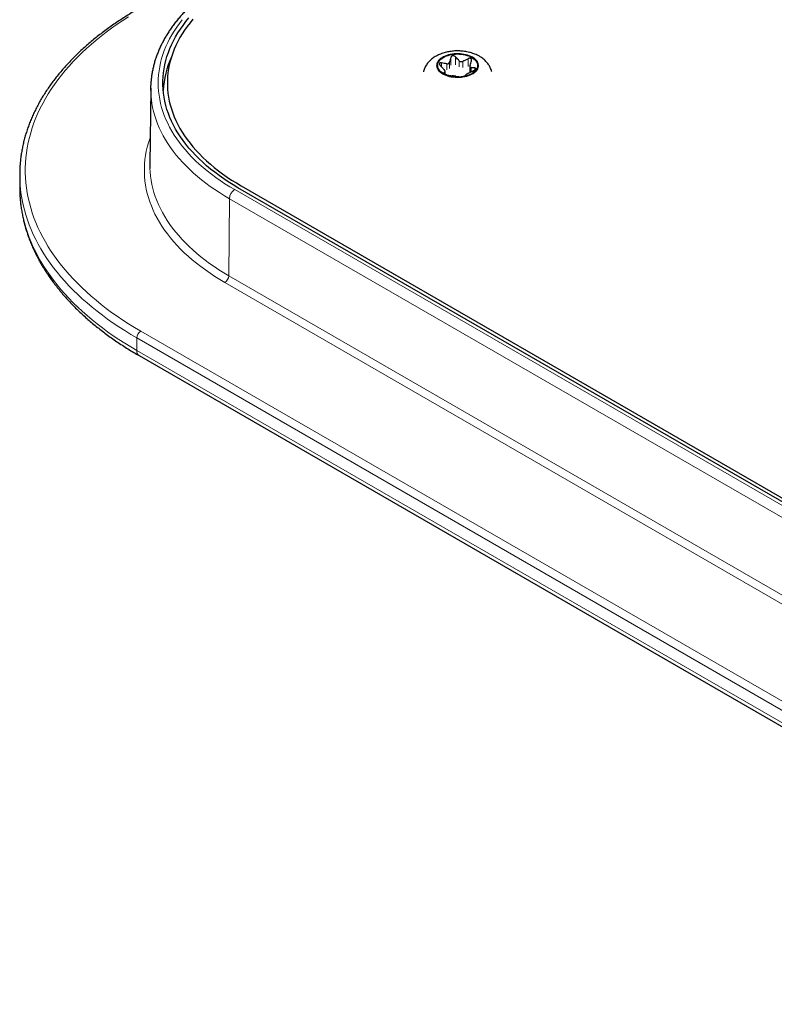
# Model space of a CAD drawing. Header units: millimetres. Extents: x 8 to 2236, y 12 to 2208.
# Tile 96 of 165: x 1673 to 1754, y 832 to 938. Entities that reach past the tile are written whole.
import ezdxf

# ---------------------------------------------------------------- set-up
doc = ezdxf.new("R2010")
doc.units = ezdxf.units.MM

msp = doc.modelspace()

# ---------------------------------------------------------------- linework, layer by layer
at = {"color": 252, "linetype": 'Continuous', "lineweight": 0}
for p, q in [((1719.03, 933.95), (1719.03, 933.1)), ((1719.53, 933.17), (1719.53, 934.02)), ((1719.94, 933.59), (1719.94, 932.94)), ((1720.33, 932.88), (1720.33, 933.53)), ((1720.89, 933.81), (1720.89, 932.96)), ((1718.03, 932.94), (1718.03, 933.37)), ((1718.41, 932.43), (1718.41, 932.15)), ((1718.59, 933.26), (1718.59, 932.61)), ((1718.88, 932.77), (1718.88, 933.43)), ((1721.21, 932.38), (1721.21, 932.86)), ((1721.62, 932.82), (1721.62, 932.62)), ((1718.26, 932.26), (1718.26, 932.3)), ((1695.79, 919.73), (1816.7, 849.92)), ((1695.16, 910.46), (1695.22, 918.75)), ((1816.13, 848.95), (1695.22, 918.75)), ((1695.16, 910.46), (1816.07, 840.66)), ((1815.65, 839.93), (1694.73, 909.73)), ((1806.17, 833.96), (1685.25, 903.77)), ((1685.25, 903.77), (1685.25, 902.41)), ((1685.68, 904.5), (1806.59, 834.7)), ((1685.25, 902.41), (1806.17, 832.61))]:
    msp.add_line(p, q, dxfattribs=at)
at = {"color": 7, "linetype": 'Continuous', "lineweight": 30}
for p, q in [((1718.43, 932.15), (1718.43, 932.46)), ((1721.09, 933), (1721.09, 932.37)), ((1686.75, 930.65), (1686.67, 922.4)), ((1672.66, 921.32), (1672.66, 919.96)), ((1672.66, 919.96), (1672.66, 919.69)), ((1817.06, 850.13), (1696.14, 919.93)), ((1696.49, 920.13), (1817.4, 850.33)), ((1685.5, 901.86), (1806.42, 832.06))]:
    msp.add_line(p, q, dxfattribs=at)
at = {"color": 252, "linetype": 'Continuous', "lineweight": 0, "flags": 128}
for points in [[(1684.38, 938.33), (1683.76, 937.93), (1683.15, 937.52), (1682.55, 937.1), (1681.97, 936.67), (1681.41, 936.24), (1680.87, 935.8), (1680.34, 935.35), (1679.83, 934.9), (1679.34, 934.44), (1678.86, 933.97), (1678.41, 933.5), (1677.97, 933.02), (1677.55, 932.53), (1677.14, 932.04), (1676.76, 931.55), (1676.4, 931.05), (1676.05, 930.55), (1675.73, 930.04), (1675.42, 929.53), (1675.14, 929.01), (1674.87, 928.49), (1674.62, 927.97), (1674.4, 927.44), (1674.19, 926.92), (1674.01, 926.39), (1673.84, 925.85), (1673.7, 925.32), (1673.57, 924.78), (1673.47, 924.24), (1673.39, 923.7), (1673.32, 923.16), (1673.28, 922.62), (1673.26, 922.08), (1673.26, 921.54), (1673.28, 921), (1673.32, 920.46), (1673.39, 919.92), (1673.47, 919.38), (1673.57, 918.84), (1673.7, 918.3), (1673.84, 917.77), (1674.01, 917.23), (1674.19, 916.7), (1674.4, 916.17), (1674.62, 915.65), (1674.87, 915.13), (1675.14, 914.61), (1675.42, 914.09), (1675.73, 913.58), (1676.05, 913.07), (1676.4, 912.57), (1676.76, 912.07), (1677.14, 911.57), (1677.55, 911.08), (1677.97, 910.6), (1678.41, 910.12), (1678.86, 909.65), (1679.34, 909.18), (1679.83, 908.72), (1680.34, 908.27), (1680.87, 907.82), (1681.41, 907.38), (1681.97, 906.94), (1682.55, 906.52), (1683.15, 906.1), (1683.76, 905.69), (1684.38, 905.28), (1685.02, 904.89), (1685.68, 904.5)], [(1690.15, 938.01), (1689.84, 937.61), (1689.55, 937.21), (1689.28, 936.79), (1689.02, 936.38), (1688.79, 935.96), (1688.58, 935.54), (1688.38, 935.12), (1688.21, 934.69), (1688.06, 934.26), (1687.92, 933.82), (1687.81, 933.39), (1687.72, 932.95), (1687.65, 932.52), (1687.59, 932.08), (1687.56, 931.64), (1687.55, 931.2), (1687.56, 930.76), (1687.59, 930.32), (1687.65, 929.88), (1687.72, 929.45), (1687.81, 929.01), (1687.92, 928.57), (1688.06, 928.14), (1688.21, 927.71), (1688.38, 927.28), (1688.58, 926.86), (1688.79, 926.44), (1689.02, 926.02), (1689.28, 925.6), (1689.55, 925.19), (1689.84, 924.79), (1690.15, 924.39), (1690.48, 923.99), (1690.83, 923.6), (1691.19, 923.21), (1691.58, 922.83), (1691.98, 922.46), (1692.4, 922.09), (1692.83, 921.73), (1693.28, 921.38), (1693.75, 921.03), (1694.24, 920.7), (1694.74, 920.36), (1695.25, 920.04), (1695.79, 919.73)], [(1721.35, 934), (1721.19, 934.08), (1721.02, 934.15), (1720.84, 934.22), (1720.65, 934.27), (1720.45, 934.31), (1720.24, 934.35), (1720.03, 934.37), (1719.81, 934.38), (1719.6, 934.37), (1719.39, 934.36), (1719.18, 934.33), (1718.97, 934.29), (1718.78, 934.25), (1718.59, 934.19), (1718.41, 934.12), (1718.25, 934.04), (1718.1, 933.95), (1717.96, 933.86), (1717.84, 933.75), (1717.74, 933.64), (1717.65, 933.53), (1717.59, 933.41), (1717.54, 933.29), (1717.52, 933.17), (1717.51, 933.05), (1717.53, 932.92), (1717.56, 932.8), (1717.62, 932.68), (1717.69, 932.57), (1717.79, 932.45), (1717.9, 932.35), (1718.03, 932.25), (1718.17, 932.16), (1718.33, 932.08), (1718.5, 932), (1718.68, 931.94), (1718.87, 931.88), (1719.08, 931.84), (1719.28, 931.81), (1719.49, 931.79), (1719.71, 931.78), (1719.92, 931.78), (1720.13, 931.8), (1720.34, 931.82), (1720.55, 931.86), (1720.74, 931.91), (1720.93, 931.97), (1721.11, 932.04), (1721.27, 932.12), (1721.43, 932.2), (1721.56, 932.3), (1721.68, 932.4), (1721.78, 932.51), (1721.87, 932.62), (1721.93, 932.74), (1721.98, 932.86), (1722, 932.98), (1722.01, 933.11), (1721.99, 933.23), (1721.96, 933.35), (1721.9, 933.47), (1721.83, 933.59), (1721.74, 933.7), (1721.62, 933.81), (1721.5, 933.9), (1721.35, 934)], [(1695.22, 918.75), (1694.68, 919.07), (1694.16, 919.4), (1693.65, 919.73), (1693.16, 920.07), (1692.69, 920.42), (1692.23, 920.78), (1691.79, 921.14), (1691.36, 921.51), (1690.95, 921.89), (1690.56, 922.27), (1690.19, 922.66), (1689.83, 923.06), (1689.5, 923.45), (1689.18, 923.86), (1688.88, 924.27), (1688.6, 924.68), (1688.34, 925.1), (1688.1, 925.52), (1687.88, 925.95), (1687.67, 926.38), (1687.49, 926.81), (1687.33, 927.24), (1687.18, 927.68), (1687.06, 928.12), (1686.96, 928.56), (1686.88, 929), (1686.82, 929.44), (1686.78, 929.89), (1686.76, 930.33), (1686.75, 930.38)], [(1694.73, 909.73), (1694.18, 910.05), (1693.65, 910.39), (1693.13, 910.73), (1692.63, 911.08), (1692.14, 911.44), (1691.67, 911.8), (1691.22, 912.18), (1690.78, 912.56), (1690.36, 912.94), (1689.96, 913.33), (1689.58, 913.73), (1689.22, 914.13), (1688.87, 914.54), (1688.55, 914.96), (1688.24, 915.38), (1687.96, 915.8), (1687.69, 916.23), (1687.44, 916.66), (1687.21, 917.1), (1687.01, 917.53), (1686.82, 917.98), (1686.65, 918.42), (1686.51, 918.87), (1686.38, 919.32), (1686.28, 919.77), (1686.19, 920.22), (1686.13, 920.67), (1686.09, 921.13), (1686.07, 921.58), (1686.07, 922.04), (1686.09, 922.49), (1686.13, 922.95), (1686.19, 923.4), (1686.28, 923.85), (1686.38, 924.3), (1686.51, 924.75), (1686.65, 925.2), (1686.7, 925.32)], [(1686.67, 922.01), (1686.69, 921.63), (1686.73, 921.18), (1686.79, 920.74), (1686.87, 920.29), (1686.97, 919.85), (1687.1, 919.41), (1687.24, 918.97), (1687.4, 918.54), (1687.59, 918.11), (1687.79, 917.68), (1688.01, 917.25), (1688.26, 916.83), (1688.52, 916.41), (1688.8, 915.99), (1689.1, 915.58), (1689.42, 915.18), (1689.76, 914.78), (1690.11, 914.38), (1690.49, 913.99), (1690.88, 913.61), (1691.29, 913.23), (1691.71, 912.86), (1692.16, 912.49), (1692.62, 912.13), (1693.09, 911.78), (1693.59, 911.44), (1694.09, 911.11), (1694.62, 910.78), (1695.16, 910.46)], [(1685.25, 903.77), (1684.6, 904.15), (1683.96, 904.55), (1683.33, 904.95), (1682.72, 905.36), (1682.12, 905.78), (1681.55, 906.21), (1680.98, 906.64), (1680.44, 907.08), (1679.91, 907.53), (1679.39, 907.98), (1678.9, 908.44), (1678.42, 908.91), (1677.96, 909.38), (1677.52, 909.86), (1677.09, 910.34), (1676.69, 910.83), (1676.3, 911.32), (1675.93, 911.82), (1675.58, 912.32), (1675.25, 912.83), (1674.94, 913.34), (1674.65, 913.85), (1674.38, 914.37), (1674.12, 914.89), (1673.89, 915.42), (1673.68, 915.95), (1673.49, 916.48), (1673.31, 917.01), (1673.16, 917.54), (1673.03, 918.08), (1672.92, 918.62), (1672.82, 919.16), (1672.75, 919.7), (1672.7, 920.24), (1672.67, 920.77)], [(1672.66, 919.69), (1672.67, 919.42), (1672.7, 918.88), (1672.75, 918.34), (1672.82, 917.8), (1672.92, 917.26), (1673.03, 916.72), (1673.16, 916.19), (1673.31, 915.65), (1673.49, 915.12), (1673.68, 914.59), (1673.89, 914.06), (1674.12, 913.54), (1674.38, 913.02), (1674.65, 912.5), (1674.94, 911.99), (1675.25, 911.47), (1675.58, 910.97), (1675.93, 910.47), (1676.3, 909.97), (1676.69, 909.47), (1677.09, 908.99), (1677.52, 908.5), (1677.96, 908.03), (1678.42, 907.55), (1678.9, 907.09), (1679.39, 906.63), (1679.91, 906.17), (1680.44, 905.73), (1680.98, 905.29), (1681.55, 904.85), (1682.12, 904.43), (1682.72, 904.01), (1683.33, 903.6), (1683.96, 903.19), (1684.6, 902.8), (1685.25, 902.41)]]:
    msp.add_lwpolyline(points, dxfattribs=at)
at = {"color": 7, "linetype": 'Continuous', "lineweight": 30, "flags": 128}
for points in [[(1696.14, 919.93), (1695.61, 920.25), (1695.1, 920.57), (1694.6, 920.9), (1694.11, 921.24), (1693.65, 921.59), (1693.2, 921.94), (1692.76, 922.3), (1692.35, 922.67), (1691.95, 923.04), (1691.57, 923.42), (1691.21, 923.81), (1690.86, 924.2), (1690.54, 924.6), (1690.23, 925), (1689.95, 925.41), (1689.68, 925.82), (1689.43, 926.23), (1689.21, 926.65), (1689, 927.08), (1688.81, 927.5), (1688.65, 927.93), (1688.5, 928.36), (1688.38, 928.79), (1688.27, 929.23), (1688.19, 929.66), (1688.12, 930.1), (1688.08, 930.54), (1688.06, 930.98), (1688.06, 931.42), (1688.08, 931.86), (1688.12, 932.3), (1688.19, 932.73), (1688.27, 933.17), (1688.38, 933.61), (1688.5, 934.04), (1688.65, 934.47), (1688.81, 934.9), (1689, 935.32), (1689.21, 935.75), (1689.43, 936.16), (1689.68, 936.58), (1689.95, 936.99), (1690.23, 937.4), (1690.54, 937.8), (1690.86, 938.2)], [(1691.3, 938.07), (1690.98, 937.68), (1690.68, 937.29), (1690.4, 936.89), (1690.14, 936.49), (1689.9, 936.08), (1689.67, 935.67), (1689.47, 935.25), (1689.29, 934.83), (1689.12, 934.41), (1688.98, 933.99), (1688.86, 933.56), (1688.75, 933.14), (1688.67, 932.71), (1688.61, 932.28), (1688.57, 931.85), (1688.55, 931.42), (1688.55, 930.98), (1688.57, 930.55), (1688.61, 930.12), (1688.67, 929.69), (1688.75, 929.26), (1688.86, 928.84), (1688.98, 928.41), (1689.12, 927.99), (1689.29, 927.57), (1689.47, 927.15), (1689.67, 926.73), (1689.9, 926.32), (1690.14, 925.91), (1690.4, 925.51), (1690.68, 925.11), (1690.98, 924.71), (1691.3, 924.32), (1691.64, 923.94), (1691.99, 923.56), (1692.37, 923.19), (1692.76, 922.82), (1693.17, 922.46), (1693.59, 922.1), (1694.04, 921.76), (1694.49, 921.42), (1694.97, 921.08), (1695.46, 920.76), (1695.97, 920.44), (1696.49, 920.13)], [(1718.24, 932.2), (1718.1, 932.29), (1717.97, 932.39), (1717.86, 932.49), (1717.77, 932.6), (1717.7, 932.72), (1717.65, 932.84), (1717.62, 932.96), (1717.61, 933.08), (1717.62, 933.2), (1717.65, 933.32), (1717.7, 933.44), (1717.77, 933.55), (1717.86, 933.66), (1717.97, 933.77), (1718.1, 933.86), (1718.24, 933.95), (1718.4, 934.04), (1718.57, 934.11), (1718.75, 934.17), (1718.94, 934.22), (1719.14, 934.26), (1719.34, 934.29), (1719.55, 934.31), (1719.76, 934.32), (1719.97, 934.31), (1720.18, 934.29), (1720.38, 934.26), (1720.58, 934.22), (1720.77, 934.17), (1720.96, 934.11), (1721.12, 934.04), (1721.28, 933.95), (1721.42, 933.86), (1721.55, 933.77), (1721.66, 933.66), (1721.75, 933.55), (1721.82, 933.44), (1721.87, 933.32), (1721.9, 933.2), (1721.91, 933.08), (1721.9, 932.96), (1721.87, 932.84), (1721.82, 932.72), (1721.75, 932.6), (1721.66, 932.49), (1721.55, 932.39), (1721.42, 932.29), (1721.28, 932.2), (1721.12, 932.12), (1720.96, 932.05), (1720.77, 931.98), (1720.58, 931.93), (1720.38, 931.89), (1720.18, 931.86), (1719.97, 931.84), (1719.76, 931.84), (1719.55, 931.84), (1719.34, 931.86), (1719.14, 931.89), (1718.94, 931.93), (1718.75, 931.98), (1718.57, 932.05), (1718.4, 932.12), (1718.24, 932.2)], [(1686.75, 930.38), (1686.76, 930.77), (1686.76, 930.94)], [(1686.67, 922.4), (1686.67, 922.07), (1686.67, 922.01)]]:
    msp.add_lwpolyline(points, dxfattribs=at)
at = {"color": 7, "linetype": 'Continuous', "lineweight": 30}
for centre, radius, start, end in [((1697.9, 929.9), 9.81, 155.1879, 177.1138), ((1687, 921.32), 14.34, 177.78, 182.2009)]:
    msp.add_arc(centre, radius, start, end, dxfattribs=at)
at = {"color": 252, "linetype": 'Continuous', "lineweight": 0}
for centre, radius, start, end in [((1696.44, 918.69), 1.23, 122.5, 177.2113), ((1694.23, 910.51), 0.923, 302.6294, 357.0819), ((1686.18, 903.72), 0.922, 122.6055, 177.3945), ((1685.82, 902.34), 0.574, 172.657, 236.0308)]:
    msp.add_arc(centre, radius, start, end, dxfattribs=at)
at = {"color": 7, "linetype": 'Continuous', "lineweight": 30}
for points, knots in [([(1695.39, 942.71), (1695.29, 942.66), (1695.03, 942.51), (1694.6, 942.24), (1694.11, 941.93), (1693.62, 941.6), (1693.16, 941.27), (1692.7, 940.93), (1692.27, 940.59), (1691.84, 940.23), (1691.43, 939.88), (1691.04, 939.51), (1690.66, 939.14), (1690.3, 938.76), (1689.96, 938.38), (1689.63, 937.99), (1689.32, 937.6), (1689.02, 937.2), (1688.75, 936.8), (1688.49, 936.39), (1688.25, 935.98), (1688.02, 935.57), (1687.82, 935.15), (1687.63, 934.73), (1687.46, 934.31), (1687.3, 933.89), (1687.17, 933.46), (1687.06, 933.03), (1686.96, 932.61), (1686.88, 932.18), (1686.82, 931.74), (1686.78, 931.34), (1686.77, 931.08), (1686.76, 930.96)], [0, 0, 0, 0, 0.017555, 0.050827, 0.084103, 0.117381, 0.150658, 0.183932, 0.217201, 0.250463, 0.283715, 0.316954, 0.350176, 0.383378, 0.416555, 0.449704, 0.482819, 0.515897, 0.548932, 0.58192, 0.614858, 0.647741, 0.680567, 0.713333, 0.746038, 0.778682, 0.811267, 0.843794, 0.876269, 0.908695, 0.941079, 0.973429, 1, 1, 1, 1]), ([(1685.38, 939.15), (1685.27, 939.08), (1684.95, 938.9), (1684.43, 938.58), (1683.82, 938.2), (1683.23, 937.81), (1682.65, 937.42), (1682.09, 937.02), (1681.54, 936.61), (1681, 936.19), (1680.48, 935.77), (1679.98, 935.34), (1679.49, 934.91), (1679.01, 934.47), (1678.55, 934.02), (1678.11, 933.57), (1677.68, 933.11), (1677.27, 932.65), (1676.88, 932.18), (1676.5, 931.71), (1676.14, 931.24), (1675.8, 930.76), (1675.47, 930.27), (1675.16, 929.78), (1674.87, 929.29), (1674.6, 928.79), (1674.34, 928.29), (1674.1, 927.79), (1673.88, 927.29), (1673.68, 926.78), (1673.5, 926.27), (1673.33, 925.76), (1673.18, 925.25), (1673.05, 924.73), (1672.94, 924.21), (1672.85, 923.7), (1672.77, 923.18), (1672.72, 922.66), (1672.68, 922.23), (1672.68, 921.97), (1672.67, 921.89)], [0, 0, 0, 0, 0.01431, 0.041465, 0.068623, 0.095781, 0.122939, 0.150097, 0.177255, 0.20441, 0.231564, 0.258715, 0.285862, 0.313004, 0.340142, 0.367272, 0.394395, 0.42151, 0.448614, 0.475707, 0.502787, 0.529853, 0.556904, 0.583939, 0.610955, 0.637953, 0.664931, 0.691888, 0.718824, 0.745738, 0.772631, 0.799502, 0.826353, 0.853183, 0.879995, 0.90679, 0.93357, 0.960338, 0.987095, 1, 1, 1, 1]), ([(1723.44, 932.41), (1723.43, 932.46), (1723.39, 932.58), (1723.32, 932.76), (1723.24, 932.94), (1723.13, 933.12), (1723.01, 933.29), (1722.88, 933.45), (1722.73, 933.61), (1722.56, 933.76), (1722.38, 933.9), (1722.22, 934), (1722.09, 934.08), (1721.94, 934.16), (1721.75, 934.25), (1721.52, 934.35), (1721.27, 934.43), (1721.03, 934.5), (1720.77, 934.56), (1720.51, 934.6), (1720.25, 934.63), (1719.99, 934.65), (1719.73, 934.65), (1719.47, 934.65), (1719.2, 934.62), (1718.94, 934.59), (1718.68, 934.54), (1718.43, 934.48), (1718.18, 934.41), (1717.94, 934.32), (1717.7, 934.22), (1717.47, 934.1), (1717.25, 933.97), (1717.05, 933.83), (1716.86, 933.67), (1716.69, 933.5), (1716.54, 933.33), (1716.4, 933.14), (1716.29, 932.95), (1716.19, 932.75), (1716.12, 932.57), (1716.09, 932.45), (1716.08, 932.41)], [0, 0, 0, 0, 0.01884, 0.041515, 0.064358, 0.087455, 0.110893, 0.134755, 0.159112, 0.184013, 0.209472, 0.235458, 0.245516, 0.261727, 0.288632, 0.315588, 0.342601, 0.369573, 0.396462, 0.423257, 0.449967, 0.476617, 0.503242, 0.529883, 0.556572, 0.583348, 0.610255, 0.63733, 0.664606, 0.692097, 0.719794, 0.747652, 0.775543, 0.803303, 0.830755, 0.857738, 0.884142, 0.909918, 0.935073, 0.959653, 0.983724, 1, 1, 1, 1]), ([(1719.03, 933.95), (1719, 933.86), (1718.95, 933.68), (1718.9, 933.51), (1718.88, 933.43)], [0, 0, 0, 0, 0.499604, 1, 1, 1, 1]), ([(1719.53, 934.02), (1719.5, 934.05), (1719.45, 934.1), (1719.35, 934.13), (1719.25, 934.14), (1719.16, 934.11), (1719.09, 934.06), (1719.05, 934), (1719.03, 933.96), (1719.03, 933.95)], [0, 0, 0, 0, 0.165353, 0.33162, 0.484162, 0.625774, 0.765975, 0.913088, 1, 1, 1, 1]), ([(1719.94, 933.59), (1719.91, 933.62), (1719.77, 933.76), (1719.63, 933.91), (1719.53, 934.02)], [0, 0, 0, 0, 0.238341, 1, 1, 1, 1]), ([(1719.94, 933.59), (1719.97, 933.57), (1720.03, 933.52), (1720.14, 933.49), (1720.24, 933.5), (1720.3, 933.52), (1720.33, 933.53)], [0, 0, 0, 0, 0.273891, 0.549364, 0.806277, 1, 1, 1, 1]), ([(1720.89, 933.81), (1720.8, 933.76), (1720.61, 933.67), (1720.42, 933.58), (1720.33, 933.53)], [0, 0, 0, 0, 0.499604, 1, 1, 1, 1]), ([(1721.26, 933.6), (1721.26, 933.63), (1721.28, 933.69), (1721.25, 933.77), (1721.19, 933.83), (1721.12, 933.86), (1721.03, 933.86), (1720.95, 933.84), (1720.91, 933.82), (1720.89, 933.81)], [0, 0, 0, 0, 0.165307, 0.33158, 0.484126, 0.62574, 0.76594, 0.91305, 1, 1, 1, 1]), ([(1721.11, 933.08), (1721.13, 933.17), (1721.18, 933.34), (1721.23, 933.51), (1721.26, 933.6)], [0, 0, 0, 0, 0.499473, 1, 1, 1, 1]), ([(1718.03, 933.37), (1718, 933.38), (1717.94, 933.39), (1717.86, 933.36), (1717.82, 933.32), (1717.8, 933.26), (1717.82, 933.19), (1717.85, 933.13), (1717.89, 933.1), (1717.9, 933.08)], [0, 0, 0, 0, 0.1653069, 0.3315801, 0.4841259, 0.6257399, 0.7659394, 0.9130499, 1, 1, 1, 1]), ([(1717.9, 933.08), (1718, 932.97), (1718.14, 932.82), (1718.28, 932.68), (1718.31, 932.65)], [0, 0, 0, 0, 0.761658, 1, 1, 1, 1]), ([(1718.59, 933.26), (1718.5, 933.28), (1718.31, 933.31), (1718.12, 933.35), (1718.03, 933.37)], [0, 0, 0, 0, 0.499473, 1, 1, 1, 1]), ([(1718.41, 932.43), (1718.39, 932.4), (1718.34, 932.35), (1718.29, 932.31), (1718.26, 932.3)], [0, 0, 0, 0, 0.499473, 1, 1, 1, 1]), ([(1718.41, 932.43), (1718.42, 932.44), (1718.43, 932.46), (1718.41, 932.52), (1718.37, 932.59), (1718.33, 932.63), (1718.31, 932.65)], [0, 0, 0, 0, 0.2738242, 0.5493061, 0.8062233, 1, 1, 1, 1]), ([(1718.59, 933.26), (1718.63, 933.26), (1718.7, 933.26), (1718.79, 933.29), (1718.85, 933.36), (1718.87, 933.4), (1718.88, 933.43)], [0, 0, 0, 0, 0.273824, 0.549306, 0.806223, 1, 1, 1, 1]), ([(1720.93, 932.24), (1721.02, 932.29), (1721.21, 932.38), (1721.4, 932.48), (1721.49, 932.53)], [0, 0, 0, 0, 0.499473, 1, 1, 1, 1]), ([(1721.11, 933.08), (1721.1, 933.05), (1721.09, 932.99), (1721.11, 932.92), (1721.15, 932.87), (1721.19, 932.86), (1721.21, 932.86)], [0, 0, 0, 0, 0.273824, 0.549306, 0.806223, 1, 1, 1, 1]), ([(1721.62, 932.82), (1721.58, 932.82), (1721.44, 932.83), (1721.3, 932.85), (1721.21, 932.86)], [0, 0, 0, 0, 0.338795, 1, 1, 1, 1]), ([(1721.49, 932.53), (1721.52, 932.54), (1721.58, 932.58), (1721.66, 932.64), (1721.7, 932.7), (1721.72, 932.75), (1721.7, 932.79), (1721.67, 932.81), (1721.64, 932.81), (1721.62, 932.82)], [0, 0, 0, 0, 0.165307, 0.33158, 0.484126, 0.62574, 0.765939, 0.91305, 1, 1, 1, 1]), ([(1718.26, 932.3), (1718.26, 932.29), (1718.25, 932.27), (1718.27, 932.24), (1718.33, 932.2), (1718.4, 932.16), (1718.49, 932.12), (1718.57, 932.1), (1718.61, 932.09), (1718.63, 932.08)], [0, 0, 0, 0, 0.165307, 0.33158, 0.484126, 0.62574, 0.76594, 0.91305, 1, 1, 1, 1]), ([(1718.63, 932.08), (1718.72, 932.06), (1718.91, 932.02), (1719.1, 931.99), (1719.19, 931.98)], [0, 0, 0, 0, 0.499604, 1, 1, 1, 1]), ([(1719.58, 931.92), (1719.55, 931.92), (1719.49, 931.93), (1719.38, 931.95), (1719.28, 931.96), (1719.22, 931.97), (1719.19, 931.98)], [0, 0, 0, 0, 0.273891, 0.549364, 0.806277, 1, 1, 1, 1]), ([(1719.58, 931.92), (1719.67, 931.9), (1719.81, 931.88), (1719.95, 931.88), (1719.99, 931.87)], [0, 0, 0, 0, 0.6612051, 1, 1, 1, 1]), ([(1719.99, 931.87), (1720.02, 931.87), (1720.07, 931.87), (1720.17, 931.88), (1720.27, 931.89), (1720.36, 931.9), (1720.43, 931.92), (1720.47, 931.94), (1720.49, 931.95), (1720.49, 931.95)], [0, 0, 0, 0, 0.165353, 0.33162, 0.484162, 0.625774, 0.765975, 0.913088, 1, 1, 1, 1]), ([(1720.49, 931.95), (1720.52, 931.97), (1720.57, 932.01), (1720.62, 932.06), (1720.64, 932.08)], [0, 0, 0, 0, 0.499604, 1, 1, 1, 1]), ([(1720.93, 932.24), (1720.89, 932.23), (1720.82, 932.19), (1720.73, 932.14), (1720.67, 932.11), (1720.65, 932.09), (1720.64, 932.08)], [0, 0, 0, 0, 0.273824, 0.549306, 0.806223, 1, 1, 1, 1]), ([(1672.66, 919.67), (1672.67, 919.53), (1672.67, 919.22), (1672.71, 918.73), (1672.76, 918.21), (1672.83, 917.68), (1672.92, 917.16), (1673.02, 916.64), (1673.15, 916.11), (1673.29, 915.59), (1673.45, 915.08), (1673.63, 914.56), (1673.83, 914.05), (1674.05, 913.53), (1674.28, 913.03), (1674.53, 912.52), (1674.8, 912.02), (1675.09, 911.52), (1675.39, 911.02), (1675.72, 910.53), (1676.06, 910.04), (1676.41, 909.56), (1676.79, 909.08), (1677.18, 908.6), (1677.58, 908.14), (1678.01, 907.67), (1678.45, 907.21), (1678.9, 906.76), (1679.38, 906.31), (1679.86, 905.87), (1680.37, 905.44), (1680.89, 905.01), (1681.42, 904.59), (1681.97, 904.17), (1682.53, 903.76), (1683.11, 903.36), (1683.7, 902.97), (1684.3, 902.58), (1684.9, 902.21), (1685.31, 901.98), (1685.5, 901.86)], [0, 0, 0, 0, 0.020404, 0.046465, 0.072531, 0.098608, 0.124701, 0.150815, 0.176953, 0.203119, 0.229318, 0.255551, 0.28182, 0.308128, 0.334475, 0.360862, 0.387289, 0.413755, 0.440259, 0.466799, 0.493374, 0.519983, 0.546622, 0.573289, 0.599983, 0.6267, 0.653439, 0.680196, 0.70697, 0.733758, 0.760559, 0.78737, 0.81419, 0.841016, 0.867848, 0.894684, 0.921523, 0.948363, 0.975204, 1, 1, 1, 1])]:
    msp.add_open_spline(points, degree=3, knots=knots, dxfattribs=at)

doc.saveas('drawing.dxf')
